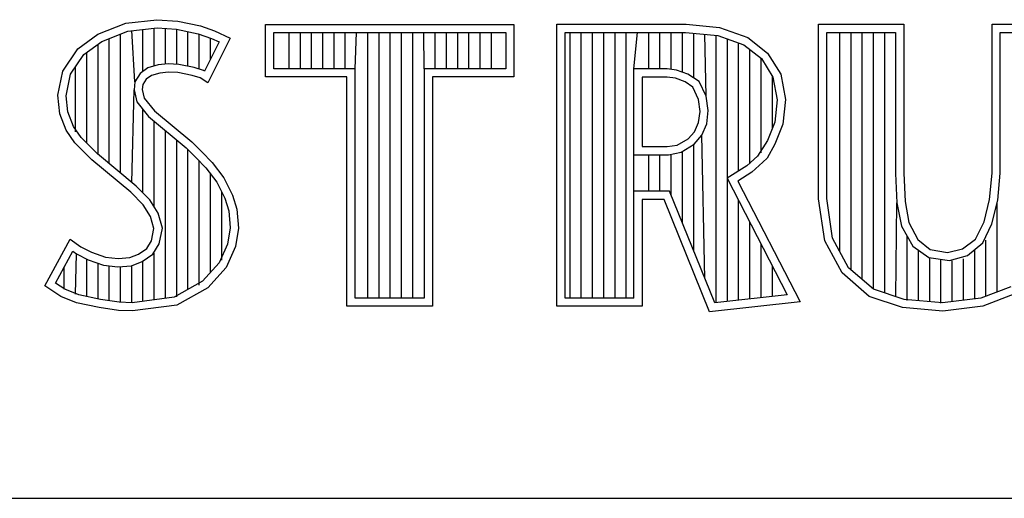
# Model space of a CAD drawing. Header units: inches. Extents: x 0 to 34, y 0 to 22.
# Tile 123 of 133: x 29.28 to 29.868, y 2.38 to 2.666. Entities that reach past the tile are written whole.
import ezdxf

# ---------------------------------------------------------------- set-up
doc = ezdxf.new("R2010")
doc.units = ezdxf.units.IN
doc.header["$LTSCALE"] = 1.87
doc.header["$MEASUREMENT"] = 0
doc.layers.get('0').update_dxf_attribs({"linetype": 'CONTINUOUS'})

msp = doc.modelspace()

# ---------------------------------------------------------------- linework, layer by layer
at = {"color": 2, "linetype": 'Continuous'}
for p, q in [((29.32692, 2.65723), (29.34372, 2.66389)), ((29.34372, 2.66389), (29.36226, 2.66592)), ((29.36226, 2.66592), (29.37472, 2.66505)), ((29.37472, 2.66505), (29.38833, 2.66215)), ((29.3293, 2.65293), (29.34491, 2.65911)), ((29.34491, 2.65911), (29.36236, 2.66102)), ((29.34912, 2.62877), (29.34726, 2.65937)), ((29.35398, 2.63495), (29.35398, 2.6601)), ((29.36069, 2.63819), (29.36069, 2.66084)), ((29.36236, 2.66102), (29.37403, 2.6602)), ((29.3674, 2.63936), (29.3674, 2.66067)), ((29.37403, 2.6602), (29.38702, 2.65744)), ((29.37411, 2.63928), (29.37411, 2.66019)), ((29.38082, 2.63812), (29.38082, 2.65876)), ((29.38833, 2.66215), (29.39673, 2.65926)), ((29.39673, 2.65926), (29.406, 2.65492)), ((29.42716, 2.66314), (29.57548, 2.66314)), ((29.42716, 2.63172), (29.42716, 2.66314)), ((29.43204, 2.65826), (29.5706, 2.65826)), ((29.43204, 2.6366), (29.43204, 2.65826)), ((29.44123, 2.6366), (29.44123, 2.65826)), ((29.44794, 2.6366), (29.44794, 2.65826)), ((29.45465, 2.6366), (29.45465, 2.65826)), ((29.46136, 2.6366), (29.46136, 2.65826)), ((29.46807, 2.6366), (29.46807, 2.65826)), ((29.47479, 2.6366), (29.47479, 2.65826)), ((29.48068, 2.6366), (29.4815, 2.65826)), ((29.48821, 2.49958), (29.48821, 2.65826)), ((29.49492, 2.49958), (29.49492, 2.65826)), ((29.50163, 2.49958), (29.50163, 2.65826)), ((29.50834, 2.49958), (29.50834, 2.65826)), ((29.51506, 2.49958), (29.51506, 2.65826)), ((29.52196, 2.6366), (29.52177, 2.65826)), ((29.52848, 2.6366), (29.52848, 2.65826)), ((29.53519, 2.6366), (29.53519, 2.65826)), ((29.5419, 2.6366), (29.5419, 2.65826)), ((29.54861, 2.6366), (29.54861, 2.65826)), ((29.55532, 2.6366), (29.55532, 2.65826)), ((29.56204, 2.6366), (29.56204, 2.65826)), ((29.5706, 2.65826), (29.5706, 2.6366)), ((29.57548, 2.66314), (29.57548, 2.63172)), ((29.60117, 2.66323), (29.67829, 2.66323)), ((29.60117, 2.4947), (29.60117, 2.66323)), ((29.60606, 2.65835), (29.67805, 2.65835)), ((29.60606, 2.49958), (29.60606, 2.65835)), ((29.60902, 2.49958), (29.60902, 2.65835)), ((29.61573, 2.49958), (29.61573, 2.65835)), ((29.62244, 2.49958), (29.62244, 2.65835)), ((29.62915, 2.49958), (29.62915, 2.65835)), ((29.63586, 2.49958), (29.63586, 2.65835)), ((29.64258, 2.49958), (29.64258, 2.65835)), ((29.64718, 2.63648), (29.64929, 2.65835)), ((29.656, 2.63648), (29.656, 2.65835)), ((29.66271, 2.63648), (29.66271, 2.65835)), ((29.66942, 2.6362), (29.66942, 2.65835)), ((29.67613, 2.63454), (29.67613, 2.65835)), ((29.67805, 2.65835), (29.69721, 2.65644)), ((29.67829, 2.66323), (29.69827, 2.66124)), ((29.68285, 2.63113), (29.68285, 2.65787)), ((29.69827, 2.66124), (29.71513, 2.65531)), ((29.75744, 2.66323), (29.80831, 2.66323)), ((29.75744, 2.55883), (29.75744, 2.66323)), ((29.76232, 2.65835), (29.80343, 2.65835)), ((29.76232, 2.55919), (29.76232, 2.65835)), ((29.7701, 2.52742), (29.7701, 2.65835)), ((29.77681, 2.51644), (29.77681, 2.65835)), ((29.78352, 2.51064), (29.78352, 2.65835)), ((29.79023, 2.50485), (29.79023, 2.65835)), ((29.79694, 2.50267), (29.79694, 2.65835)), ((29.80343, 2.65835), (29.80343, 2.57409)), ((29.80831, 2.66323), (29.80831, 2.57431)), ((29.86103, 2.66323), (29.90452, 2.66323)), ((29.86103, 2.57431), (29.86103, 2.66323)), ((29.86591, 2.65835), (29.89964, 2.65835)), ((29.86591, 2.57431), (29.86591, 2.65835)), ((29.31505, 2.64855), (29.32692, 2.65723)), ((29.31862, 2.64511), (29.3293, 2.65293)), ((29.33384, 2.57992), (29.33384, 2.65472)), ((29.34055, 2.5743), (29.34055, 2.65738)), ((29.38702, 2.65744), (29.39489, 2.65473)), ((29.38753, 2.63645), (29.38753, 2.65727)), ((29.39939, 2.65262), (29.39071, 2.63526)), ((29.406, 2.65492), (29.39267, 2.62828)), ((29.39425, 2.64234), (29.39425, 2.65495)), ((29.39489, 2.65473), (29.39939, 2.65262)), ((29.69022, 2.62021), (29.68956, 2.6572)), ((29.69627, 2.49682), (29.69627, 2.65654)), ((29.69721, 2.65644), (29.71275, 2.65098)), ((29.70298, 2.49755), (29.70298, 2.65441)), ((29.70969, 2.57557), (29.70969, 2.65205)), ((29.71513, 2.65531), (29.727, 2.64595)), ((29.30607, 2.63523), (29.31505, 2.64855)), ((29.32042, 2.59218), (29.32042, 2.64643)), ((29.32713, 2.58547), (29.32713, 2.65134)), ((29.71275, 2.65098), (29.72331, 2.64264)), ((29.7164, 2.57979), (29.7164, 2.64809)), ((29.31066, 2.63331), (29.31862, 2.64511)), ((29.72312, 2.58634), (29.72312, 2.6428)), ((29.72331, 2.64264), (29.73017, 2.63167)), ((29.727, 2.64595), (29.7348, 2.63347)), ((29.30317, 2.62075), (29.30607, 2.63523)), ((29.31371, 2.59891), (29.31371, 2.63782)), ((29.35689, 2.63707), (29.35227, 2.63371)), ((29.36303, 2.63888), (29.35689, 2.63707)), ((29.36907, 2.63955), (29.36303, 2.63888)), ((29.36921, 2.63465), (29.364, 2.63407)), ((29.37533, 2.63922), (29.36907, 2.63955)), ((29.37472, 2.63436), (29.36921, 2.63465)), ((29.3834, 2.63262), (29.37472, 2.63436)), ((29.38461, 2.63736), (29.37533, 2.63922)), ((29.39009, 2.63565), (29.38461, 2.63736)), ((29.39071, 2.63526), (29.39009, 2.63565)), ((29.48068, 2.6366), (29.43204, 2.6366)), ((29.48068, 2.49958), (29.48068, 2.6366)), ((29.5706, 2.6366), (29.52196, 2.6366)), ((29.52196, 2.6366), (29.52196, 2.49958)), ((29.66705, 2.63648), (29.64718, 2.63648)), ((29.64718, 2.49958), (29.64718, 2.63648)), ((29.67265, 2.63582), (29.66705, 2.63648)), ((29.67944, 2.63334), (29.67265, 2.63582)), ((29.30811, 2.62053), (29.31066, 2.63331)), ((29.34912, 2.62877), (29.34864, 2.62393)), ((29.35227, 2.63371), (29.34912, 2.62877)), ((29.35589, 2.63031), (29.35386, 2.62712)), ((29.35907, 2.63262), (29.35589, 2.63031)), ((29.364, 2.63407), (29.35907, 2.63262)), ((29.38804, 2.63118), (29.3834, 2.63262)), ((29.39267, 2.62828), (29.38804, 2.63118)), ((29.4758, 2.63172), (29.42716, 2.63172)), ((29.4758, 2.4947), (29.4758, 2.63172)), ((29.57548, 2.63172), (29.52684, 2.63172)), ((29.52684, 2.63172), (29.52684, 2.4947)), ((29.66705, 2.6316), (29.65207, 2.6316)), ((29.65207, 2.6316), (29.65207, 2.59009)), ((29.67205, 2.63097), (29.66705, 2.6316)), ((29.67767, 2.62879), (29.67205, 2.63097)), ((29.68235, 2.62567), (29.67767, 2.62879)), ((29.68621, 2.62896), (29.67944, 2.63334)), ((29.69022, 2.62021), (29.68621, 2.62896)), ((29.72983, 2.60104), (29.72983, 2.63222)), ((29.73017, 2.63167), (29.73268, 2.61799)), ((29.7348, 2.63347), (29.73761, 2.61818)), ((29.34726, 2.56868), (29.34864, 2.62393)), ((29.34864, 2.62393), (29.35021, 2.61684)), ((29.35386, 2.62712), (29.35357, 2.62423)), ((29.35357, 2.62423), (29.35473, 2.61902)), ((29.68579, 2.61818), (29.68235, 2.62567)), ((29.30433, 2.60975), (29.30317, 2.62075)), ((29.30912, 2.6109), (29.30811, 2.62053)), ((29.35021, 2.61684), (29.35732, 2.60805)), ((29.35473, 2.61902), (29.36081, 2.61149)), ((29.68672, 2.611), (29.68579, 2.61818)), ((29.69156, 2.61163), (29.69022, 2.62021)), ((29.73268, 2.61799), (29.73127, 2.60468)), ((29.73761, 2.61818), (29.73605, 2.60351)), ((29.31245, 2.60221), (29.30912, 2.6109)), ((29.35398, 2.5624), (29.35398, 2.61218)), ((29.36081, 2.61149), (29.38311, 2.59296)), ((29.68579, 2.60445), (29.68672, 2.611)), ((29.69062, 2.60376), (29.69156, 2.61163)), ((29.3081, 2.59991), (29.30433, 2.60975)), ((29.35732, 2.60805), (29.37982, 2.58935)), ((29.36069, 2.55408), (29.36069, 2.60525)), ((29.31331, 2.59238), (29.3081, 2.59991)), ((29.31707, 2.59552), (29.31245, 2.60221)), ((29.3674, 2.49943), (29.3674, 2.59967)), ((29.68329, 2.59883), (29.68579, 2.60445)), ((29.68775, 2.59685), (29.69062, 2.60376)), ((29.73127, 2.60468), (29.72695, 2.59374)), ((29.73605, 2.60351), (29.73137, 2.59165)), ((29.32111, 2.59149), (29.31707, 2.59552)), ((29.37411, 2.50032), (29.37411, 2.5941)), ((29.67298, 2.59103), (29.67954, 2.59477)), ((29.67954, 2.59477), (29.68329, 2.59883)), ((29.68313, 2.59146), (29.68775, 2.59685)), ((29.68956, 2.51136), (29.68775, 2.59685)), ((29.72695, 2.59374), (29.72091, 2.58435)), ((29.32345, 2.58225), (29.31331, 2.59238)), ((29.32675, 2.58586), (29.32111, 2.59149)), ((29.37982, 2.58935), (29.38571, 2.58347)), ((29.38082, 2.50476), (29.38082, 2.58835)), ((29.38311, 2.59296), (29.3892, 2.58688)), ((29.65207, 2.59009), (29.66705, 2.59009)), ((29.66705, 2.59009), (29.67298, 2.59103)), ((29.6754, 2.58679), (29.68313, 2.59146)), ((29.68285, 2.52794), (29.68285, 2.59113)), ((29.73137, 2.59165), (29.72668, 2.58323)), ((29.34662, 2.56285), (29.32345, 2.58225)), ((29.34992, 2.56646), (29.32675, 2.58586)), ((29.38571, 2.58347), (29.39158, 2.57733)), ((29.38753, 2.50742), (29.38753, 2.58156)), ((29.3892, 2.58688), (29.39528, 2.58051)), ((29.64718, 2.58521), (29.66781, 2.58527)), ((29.656, 2.56345), (29.656, 2.58523)), ((29.66271, 2.56345), (29.66271, 2.58525)), ((29.66781, 2.58527), (29.6754, 2.58679)), ((29.66942, 2.5611), (29.66942, 2.58527)), ((29.67613, 2.54452), (29.67613, 2.58693)), ((29.72091, 2.58435), (29.71467, 2.5787)), ((29.72668, 2.58323), (29.72419, 2.58073)), ((29.39158, 2.57733), (29.39808, 2.56893)), ((29.39528, 2.58051), (29.40223, 2.57154)), ((29.71467, 2.5787), (29.70281, 2.57124)), ((29.72419, 2.58073), (29.71763, 2.5748)), ((29.39425, 2.51483), (29.39425, 2.57388)), ((29.40223, 2.57154), (29.40744, 2.56112)), ((29.70281, 2.57124), (29.73876, 2.50148)), ((29.71763, 2.5748), (29.7092, 2.56949)), ((29.80343, 2.57409), (29.80424, 2.55651)), ((29.80831, 2.57431), (29.80905, 2.55736)), ((29.85955, 2.55846), (29.86103, 2.57431)), ((29.86441, 2.55801), (29.86591, 2.57431)), ((29.35799, 2.55838), (29.34992, 2.56646)), ((29.39808, 2.56893), (29.4029, 2.55929)), ((29.7092, 2.56949), (29.74635, 2.49741)), ((29.35415, 2.55533), (29.34662, 2.56285)), ((29.36301, 2.55037), (29.35799, 2.55838)), ((29.40096, 2.52225), (29.40096, 2.56317)), ((29.4029, 2.55929), (29.40523, 2.5518)), ((29.40744, 2.56112), (29.41005, 2.55272)), ((29.66847, 2.56345), (29.64718, 2.56345)), ((29.66518, 2.55857), (29.65207, 2.55857)), ((29.65207, 2.55857), (29.65207, 2.4947)), ((29.69234, 2.49147), (29.66518, 2.55857)), ((29.69548, 2.49673), (29.66847, 2.56345)), ((29.70969, 2.49829), (29.70969, 2.55788)), ((29.76113, 2.53378), (29.75744, 2.55883)), ((29.76583, 2.53534), (29.76232, 2.55919)), ((29.85623, 2.5452), (29.85955, 2.55846)), ((29.86097, 2.54401), (29.86441, 2.55801)), ((29.3585, 2.54838), (29.35415, 2.55533)), ((29.41005, 2.55272), (29.41092, 2.54143)), ((29.80365, 2.50043), (29.80424, 2.55651)), ((29.80424, 2.55651), (29.80696, 2.54252)), ((29.80905, 2.55736), (29.81126, 2.54483)), ((29.86406, 2.50324), (29.86406, 2.55658)), ((29.36052, 2.54114), (29.3585, 2.54838)), ((29.36554, 2.54133), (29.36301, 2.55037)), ((29.40523, 2.5518), (29.40601, 2.54163)), ((29.35907, 2.5339), (29.36052, 2.54114)), ((29.36369, 2.53207), (29.36554, 2.54133)), ((29.40601, 2.54163), (29.40446, 2.53182)), ((29.41092, 2.54143), (29.40918, 2.53043)), ((29.7164, 2.49903), (29.7164, 2.54486)), ((29.80696, 2.54252), (29.81374, 2.5307)), ((29.81126, 2.54483), (29.81679, 2.53451)), ((29.85107, 2.53488), (29.85623, 2.5452)), ((29.85544, 2.5327), (29.86097, 2.54401)), ((29.29535, 2.50698), (29.31042, 2.53477)), ((29.31042, 2.53477), (29.31679, 2.53014)), ((29.77532, 2.51772), (29.76583, 2.53534)), ((29.81037, 2.49819), (29.81037, 2.53658)), ((29.81679, 2.53451), (29.82416, 2.52862)), ((29.84333, 2.52899), (29.85107, 2.53488)), ((29.85735, 2.50066), (29.85735, 2.53428)), ((29.31679, 2.53014), (29.32316, 2.52695)), ((29.35125, 2.5258), (29.35618, 2.52927)), ((29.35618, 2.52927), (29.35907, 2.5339)), ((29.3598, 2.52585), (29.36369, 2.53207)), ((29.40446, 2.53182), (29.39953, 2.52067)), ((29.40918, 2.53043), (29.40368, 2.51798)), ((29.72312, 2.49976), (29.72312, 2.53184)), ((29.77145, 2.51462), (29.76113, 2.53378)), ((29.81374, 2.5307), (29.8233, 2.52381)), ((29.82416, 2.52862), (29.83448, 2.52678)), ((29.83448, 2.52678), (29.84333, 2.52899)), ((29.84629, 2.5251), (29.85544, 2.5327)), ((29.85064, 2.49904), (29.85064, 2.52871)), ((29.30177, 2.50857), (29.31205, 2.52755)), ((29.31205, 2.52755), (29.31424, 2.52595)), ((29.31371, 2.50194), (29.31424, 2.52595)), ((29.31424, 2.52595), (29.32126, 2.52244)), ((29.32042, 2.50051), (29.32042, 2.52274)), ((29.32316, 2.52695), (29.33156, 2.52406)), ((29.33156, 2.52406), (29.33909, 2.52319)), ((29.33909, 2.52319), (29.34604, 2.52377)), ((29.34604, 2.52377), (29.35125, 2.5258)), ((29.35358, 2.52146), (29.3598, 2.52585)), ((29.36069, 2.49855), (29.36069, 2.52648)), ((29.81708, 2.49801), (29.81708, 2.5283)), ((29.8233, 2.52381), (29.83567, 2.52204)), ((29.82379, 2.49739), (29.82379, 2.52346)), ((29.8305, 2.49656), (29.8305, 2.52278)), ((29.83567, 2.52204), (29.84629, 2.5251)), ((29.84392, 2.49821), (29.84392, 2.52314)), ((29.307, 2.50503), (29.307, 2.51822)), ((29.32126, 2.52244), (29.33047, 2.51927)), ((29.32713, 2.49898), (29.32713, 2.52042)), ((29.33047, 2.51927), (29.33901, 2.51829)), ((29.33384, 2.49798), (29.33384, 2.51888)), ((29.33901, 2.51829), (29.34715, 2.51896)), ((29.34055, 2.49697), (29.34055, 2.51811)), ((29.34715, 2.51896), (29.35358, 2.52146)), ((29.34726, 2.49678), (29.34726, 2.51897)), ((29.35398, 2.49766), (29.35398, 2.52162)), ((29.39953, 2.52067), (29.38959, 2.50968)), ((29.40368, 2.51798), (29.39267, 2.50582)), ((29.72983, 2.5005), (29.72983, 2.51882)), ((29.79013, 2.50494), (29.77532, 2.51772)), ((29.83721, 2.49739), (29.83721, 2.52182)), ((29.78767, 2.50061), (29.77145, 2.51462)), ((29.30491, 2.50061), (29.29535, 2.50698)), ((29.30721, 2.50495), (29.30177, 2.50857)), ((29.31562, 2.50153), (29.30721, 2.50495)), ((29.38959, 2.50968), (29.37256, 2.50011)), ((29.39267, 2.50582), (29.37414, 2.4954)), ((29.80858, 2.49879), (29.79013, 2.50494)), ((29.87216, 2.50635), (29.85431, 2.49949)), ((29.31418, 2.49684), (29.30491, 2.50061)), ((29.32866, 2.49876), (29.31562, 2.50153)), ((29.37256, 2.50011), (29.34754, 2.49682)), ((29.52196, 2.49958), (29.48068, 2.49958)), ((29.64718, 2.49958), (29.60606, 2.49958)), ((29.73876, 2.50148), (29.69548, 2.49673)), ((29.80757, 2.49398), (29.78767, 2.50061)), ((29.85431, 2.49949), (29.83146, 2.49668)), ((29.87466, 2.50209), (29.8555, 2.49472)), ((29.32779, 2.49395), (29.31418, 2.49684)), ((29.33938, 2.49221), (29.32779, 2.49395)), ((29.33983, 2.49708), (29.32866, 2.49876)), ((29.34754, 2.49682), (29.33983, 2.49708)), ((29.37414, 2.4954), (29.34778, 2.49192)), ((29.52684, 2.4947), (29.4758, 2.4947)), ((29.65207, 2.4947), (29.60117, 2.4947)), ((29.74635, 2.49741), (29.69234, 2.49147)), ((29.83154, 2.49177), (29.80757, 2.49398)), ((29.83146, 2.49668), (29.80858, 2.49879)), ((29.8555, 2.49472), (29.83154, 2.49177)), ((29.34778, 2.49192), (29.33938, 2.49221)), ((28.72307, 2.38), (33.50002, 2.38))]:
    msp.add_line(p, q, dxfattribs=at)

doc.saveas('drawing.dxf')
